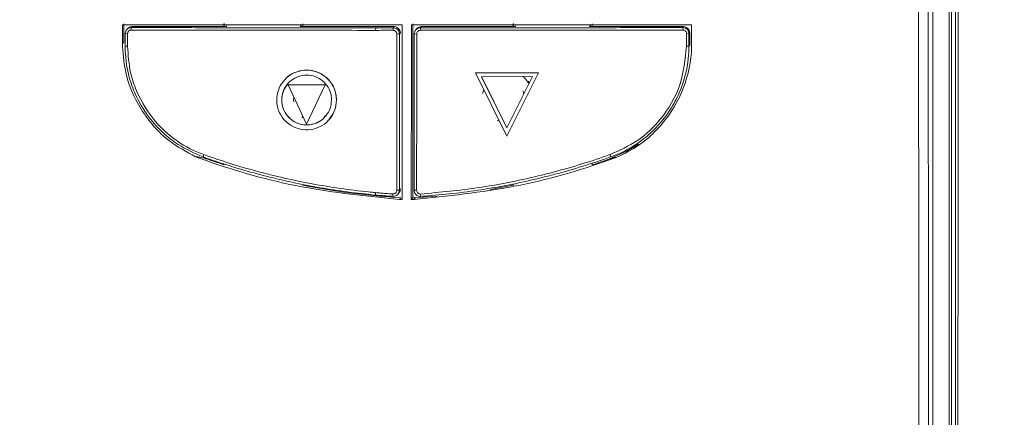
# Model space of a CAD drawing. Header units: millimetres. Extents: x 240 to 2023, y 154 to 1434.
# Tile 42 of 51: x 1115 to 1195, y 945 to 977. Entities that reach past the tile are written whole.
import ezdxf

# ---------------------------------------------------------------- set-up
doc = ezdxf.new("R2010")
doc.units = ezdxf.units.MM
doc.header["$LTSCALE"] = 7.5

msp = doc.modelspace()

# ---------------------------------------------------------------- linework, layer by layer
at = {"color": 7, "linetype": 'Continuous', "lineweight": 15}
for p, q in [((1190.49, 940.694), (1190.49, 1051.46)), ((1190.69, 1051.466), (1190.69, 940.7)), ((1189.183, 949.961), (1189.183, 1025.347)), ((1123.725, 977.07), (1123.725, 975.586)), ((1124.023, 976.668), (1123.956, 976.586)), ((1124.411, 976.852), (1124.344, 976.77)), ((1124.411, 976.852), (1132.01, 976.851)), ((1131.824, 977.068), (1131.824, 976.851)), ((1131.852, 977.093), (1131.852, 976.851)), ((1132.01, 976.851), (1132.055, 976.906)), ((1138.054, 976.904), (1138.01, 976.849)), ((1138.01, 976.849), (1145.609, 976.847)), ((1138.088, 976.849), (1138.088, 976.945)), ((1138.224, 976.849), (1138.224, 977.066)), ((1144.108, 976.748), (1144.105, 976.544)), ((1145.526, 976.547), (1145.528, 976.747)), ((1145.528, 976.747), (1145.609, 976.847)), ((1147.123, 977.064), (1147.123, 962.989)), ((1147.421, 976.662), (1147.34, 976.563)), ((1147.809, 976.847), (1147.728, 976.747)), ((1147.728, 976.747), (1147.729, 976.55)), ((1147.809, 976.847), (1155.408, 976.845)), ((1155.222, 977.062), (1155.222, 976.845)), ((1155.25, 977.088), (1155.25, 976.845)), ((1155.408, 976.845), (1155.453, 976.9)), ((1161.452, 976.899), (1161.407, 976.844)), ((1161.407, 976.844), (1169.007, 976.842)), ((1161.486, 976.844), (1161.486, 976.94)), ((1161.621, 976.844), (1161.621, 977.061)), ((1168.948, 976.77), (1169.007, 976.842)), ((1168.974, 976.556), (1168.948, 976.77)), ((1169.649, 976.993), (1169.649, 976.086)), ((1123.844, 975.268), (1123.845, 976.271)), ((1123.845, 976.271), (1124.041, 976.276)), ((1146.027, 976.247), (1145.821, 976.252)), ((1146.109, 976.347), (1146.027, 976.247)), ((1147.431, 976.252), (1147.228, 976.247)), ((1169.256, 976.275), (1169.449, 976.27)), ((1169.507, 976.342), (1169.449, 976.27)), ((1169.507, 975.34), (1169.507, 976.342)), ((1123.619, 975.487), (1123.725, 975.586)), ((1124.039, 975.273), (1123.844, 975.268)), ((1169.444, 975.268), (1169.247, 975.273)), ((1169.448, 975.268), (1169.507, 975.34)), ((1152.173, 973.095), (1157.277, 973.099)), ((1152.175, 973.097), (1152.173, 973.095)), ((1152.173, 973.095), (1154.723, 967.995)), ((1157.278, 973.1), (1152.175, 973.097)), ((1152.659, 972.795), (1156.791, 972.798)), ((1152.659, 972.795), (1154.723, 968.666)), ((1154.724, 968.667), (1152.66, 972.797)), ((1154.723, 967.995), (1157.277, 973.099)), ((1154.723, 968.666), (1156.791, 972.798)), ((1157.278, 973.1), (1154.724, 967.996)), ((1157.278, 973.1), (1157.277, 973.099)), ((1137.026, 972.15), (1137.024, 972.148)), ((1138.522, 968.946), (1137.024, 972.148)), ((1140.023, 972.146), (1137.024, 972.148)), ((1140.024, 972.148), (1137.026, 972.15)), ((1140.023, 972.146), (1138.522, 968.946)), ((1140.024, 972.148), (1138.523, 968.948)), ((1140.024, 972.148), (1140.023, 972.146)), ((1156.547, 972.349), (1156.446, 972.357)), ((1138.242, 969.475), (1138.131, 969.556)), ((1140.392, 969.378), (1140.394, 969.38)), ((1138.523, 968.948), (1138.522, 968.946)), ((1154.093, 969.207), (1153.946, 969.241)), ((1154.724, 967.996), (1154.723, 967.995)), ((1130.155, 966.301), (1130.204, 966.491)), ((1163.112, 966.301), (1163.062, 966.493)), ((1131.824, 965.746), (1131.824, 965.677)), ((1131.852, 965.711), (1131.824, 965.677)), ((1161.621, 965.67), (1161.621, 965.804)), ((1138.054, 964.091), (1138.054, 964.114)), ((1138.073, 964.097), (1138.074, 964.109)), ((1138.224, 964.016), (1138.224, 964.077)), ((1146.022, 963.607), (1146.109, 963.714)), ((1155.222, 964.112), (1155.222, 964.012)), ((1155.25, 964.047), (1155.222, 964.012)), ((1155.25, 964.118), (1155.25, 964.047)), ((1155.453, 964.163), (1155.453, 964.087)), ((1144.1, 963.417), (1144.084, 963.221)), ((1145.489, 963.109), (1145.501, 963.307)), ((1145.821, 963.607), (1146.022, 963.607)), ((1145.91, 963.292), (1145.997, 963.398)), ((1146.03, 962.872), (1146.133, 962.998)), ((1147.312, 962.998), (1147.21, 962.872)), ((1147.223, 963.607), (1147.421, 963.607)), ((1147.744, 963.304), (1147.755, 963.123)), ((1146.252, 962.861), (1146.03, 962.872)), ((1147.21, 962.872), (1146.988, 962.861)), ((1189.183, 941.385), (1189.183, 949.961))]:
    msp.add_line(p, q, dxfattribs=at)
at = {"color": 106, "linetype": 'Continuous', "lineweight": 15}
msp.add_line((1156.404, 972.414), (1156.506, 972.4), dxfattribs=at)
at = {"color": 7, "linetype": 'Continuous', "lineweight": 15, "flags": 128}
for points in [[(1156.529, 972.229), (1156.195, 972.655), (1156.005, 972.825)], [(1152.745, 971.446), (1152.799, 971.596), (1152.855, 971.718)], [(1156.003, 971.663), (1156.033, 971.596), (1156.1, 971.401)], [(1137.476, 970.754), (1137.468, 970.927), (1137.48, 971.13)], [(1165.378, 967.332), (1164.431, 966.756), (1163.019, 966.138)], [(1155.222, 964.012), (1154.242, 963.826), (1153.357, 963.673)], [(1149.068, 963.128), (1148.308, 963.065), (1147.312, 962.998)]]:
    msp.add_lwpolyline(points, dxfattribs=at)
at = {"color": 7, "linetype": 'Continuous', "lineweight": 15}
for centre, radius, start, end in [((1124.411, 976.353), 0.5, 89.98606, 140.88604), ((1145.609, 976.347), 0.5, 0.00302, 89.9853), ((1147.809, 976.347), 0.5, 89.97905, 140.89315), ((1169.007, 976.342), 0.5, 0.00486, 89.98532), ((1149.569, 1020.909), 58.013, 250.73314, 252.1892), ((1143.93, 1020.82), 57.919, 287.78556, 289.24378), ((1149.567, 1020.901), 58.005, 258.72283, 266.60652), ((1145.609, 963.714), 0.5, 320.8907, 0.00263), ((1146.732, 972.837), 9.857, 272.27071, 273.37376)]:
    msp.add_arc(centre, radius, start, end, dxfattribs=at)
msp.add_ellipse((1145.443, 971.405), major_axis=(41.695, 40.273), ratio=0.12496, start_param=4.629069, end_param=4.632283, dxfattribs=at)
for points, knots in [([(1086.683, 1133.481), (1086.683, 1094.149), (1086.683, 1037.512), (1086.683, 973.259), (1086.683, 947.342), (1086.683, 937.732), (1086.683, 934.741), (1086.683, 931.747), (1086.682, 928.747), (1086.686, 925.701), (1087.933, 922.466), (1090.16, 919.502), (1092.328, 916.146), (1094.544, 912.858), (1096.397, 910.055), (1097.972, 907.736), (1099.249, 905.68), (1101.236, 903.491), (1104.089, 901.972), (1107.042, 901.556), (1109.538, 901.636), (1111.819, 901.617), (1117.217, 901.627), (1125.673, 901.618), (1137.267, 901.622), (1148.877, 901.619), (1160.602, 901.626), (1172.519, 901.601), (1181.453, 901.673), (1187.808, 901.576), (1191.176, 902.787), (1193.761, 905.098), (1195.278, 907.571), (1196.663, 909.603), (1197.958, 911.554), (1199.293, 913.551), (1200.676, 915.628), (1202.136, 917.805), (1203.598, 920.039), (1205.237, 922.323), (1206.57, 925.083), (1207.562, 952.371), (1206.013, 1021.424), (1206.423, 1089.941), (1206.683, 1133.481)], [0, 0, 0, 0, 0.210693, 0.303394, 0.344186, 0.349529, 0.354871, 0.360213, 0.365556, 0.370983, 0.376371, 0.383753, 0.390783, 0.397775, 0.404988, 0.40878, 0.412789, 0.417945, 0.424439, 0.429606, 0.433738, 0.437806, 0.441821, 0.462638, 0.483084, 0.503898, 0.524796, 0.545874, 0.567667, 0.572739, 0.579753, 0.586225, 0.590909, 0.595245, 0.599402, 0.603452, 0.60811, 0.612766, 0.617496, 0.622393, 0.627865, 0.633556, 0.767142, 1, 1, 1, 1]), ([(1204.139, 1132.975), (1204.127, 1117.859), (1204.103, 1087.625), (1204.116, 1042.224), (1204.004, 996.785), (1204.334, 960.315), (1203.878, 937.811), (1204.238, 929.426), (1204.16, 926.402), (1203.137, 923.916), (1201.821, 921.994), (1199.012, 918.041), (1195.829, 913.268), (1192.788, 908.339), (1190.618, 905.733), (1188.297, 904.514), (1183.071, 904.092), (1171.728, 904.548), (1154.144, 904.286), (1134.505, 904.396), (1119.669, 904.294), (1111.24, 904.383), (1107.793, 904.283), (1105.726, 904.396), (1103.542, 905.223), (1101.072, 907.414), (1098.92, 910.846), (1096.249, 915.167), (1093.122, 919.531), (1090.377, 923.289), (1088.982, 927.448), (1089.127, 931.579), (1089.598, 947.582), (1089.129, 975.267), (1089.316, 1014.42), (1089.259, 1053.962), (1089.257, 1093.484), (1089.237, 1119.812), (1089.227, 1132.975)], [0, 0, 0, 0, 0.082469, 0.164937, 0.247406, 0.329874, 0.363611, 0.369672, 0.375674, 0.379842, 0.38409, 0.388344, 0.406253, 0.415289, 0.419902, 0.424528, 0.429085, 0.448203, 0.486447, 0.52469, 0.555112, 0.567209, 0.570564, 0.573901, 0.578426, 0.582953, 0.591628, 0.600328, 0.610631, 0.620907, 0.625421, 0.634229, 0.643078, 0.712831, 0.784598, 0.856365, 0.928182, 1, 1, 1, 1]), ([(1089.37, 1132.986), (1089.378, 1119.823), (1089.396, 1093.495), (1089.416, 1053.97), (1089.406, 1014.432), (1089.465, 975.25), (1089.299, 947.64), (1089.439, 932.385), (1089.337, 929.156), (1089.349, 926.707), (1090.182, 924.233), (1091.72, 922.002), (1093.891, 918.919), (1096.299, 915.206), (1098.719, 911.675), (1100.414, 908.982), (1101.747, 906.963), (1103.622, 905.364), (1105.757, 904.529), (1107.802, 904.466), (1111.238, 904.497), (1119.666, 904.48), (1134.502, 904.529), (1154.144, 904.44), (1171.73, 904.696), (1183.06, 904.242), (1188.254, 904.658), (1190.531, 905.855), (1192.679, 908.435), (1195.699, 913.359), (1199.156, 918.386), (1201.957, 922.548), (1203.205, 924.49), (1203.854, 926.094), (1203.993, 927.778), (1203.949, 929.98), (1203.994, 937.839), (1203.919, 960.293), (1203.959, 996.796), (1203.947, 1042.225), (1203.967, 1087.633), (1203.987, 1117.867), (1203.997, 1132.986)], [0, 0, 0, 0, 0.071874, 0.14376, 0.215583, 0.287419, 0.357232, 0.366043, 0.370461, 0.37486, 0.379286, 0.38442, 0.389567, 0.399852, 0.408528, 0.412874, 0.417209, 0.421647, 0.426086, 0.429388, 0.432729, 0.444836, 0.475287, 0.513561, 0.551847, 0.570983, 0.575461, 0.579998, 0.584525, 0.593569, 0.611495, 0.617739, 0.620915, 0.624066, 0.627042, 0.630039, 0.636072, 0.669839, 0.75237, 0.834919, 0.91745, 1, 1, 1, 1]), ([(1094.357, 895.657), (1094.923, 894.967), (1096.056, 893.587), (1098.098, 892.575), (1100.257, 892.086), (1102.483, 892.064), (1128.612, 892.76), (1156.383, 892.459), (1185.618, 892.027), (1190.684, 891.947), (1194.185, 892.264), (1196.122, 892.873), (1198.454, 894.697), (1200.345, 897.262), (1202.137, 900.171), (1206.216, 906.679), (1210.367, 912.947), (1214.628, 918.88), (1215.862, 920.825), (1216.854, 923.878), (1217.354, 928.035), (1217.299, 933.751), (1216.814, 939.476), (1215.873, 967.717), (1217.126, 1031.904), (1216.817, 1094.157), (1216.629, 1131.997)], [0, 0, 0, 0, 0.007613, 0.015224, 0.019009, 0.026605, 0.03423, 0.244001, 0.264877, 0.285732, 0.287451, 0.295101, 0.302751, 0.312521, 0.322353, 0.332187, 0.37862, 0.386928, 0.395179, 0.398241, 0.414488, 0.430886, 0.447451, 0.463931, 0.674156, 1, 1, 1, 1]), ([(1190.995, 940.612), (1191.005, 959.17), (1191.026, 996.24), (1191.01, 1033.28), (1191.002, 1051.778)], [0, 0, 0, 0, 0.500614, 1, 1, 1, 1]), ([(1191.209, 1051.787), (1191.217, 1033.288), (1191.226, 1012.414), (1191.222, 982.023), (1191.217, 963.467), (1191.207, 947.285), (1191.202, 940.614)], [0, 0, 0, 0, 0.499383, 0.563513, 0.820037, 1, 1, 1, 1]), ([(1188.049, 941.016), (1188.043, 948.123), (1188.024, 969.604), (1188.018, 1005.452), (1188.045, 1034.171), (1188.058, 1048.53)], [0, 0, 0, 0, 0.198219, 0.599111, 1, 1, 1, 1]), ([(1188.839, 1048.48), (1188.826, 1034.127), (1188.799, 1005.419), (1188.805, 969.488), (1188.824, 947.918), (1188.83, 940.717)], [0, 0, 0, 0, 0.39981, 0.799621, 1, 1, 1, 1]), ([(1123.619, 975.487), (1123.619, 975.857), (1123.62, 976.36), (1123.62, 976.863), (1123.62, 976.996)], [0, 0, 0, 0, 0.735073, 1, 1, 1, 1]), ([(1123.62, 976.996), (1127.387, 976.991), (1134.911, 976.98), (1142.478, 976.978), (1146.257, 976.977)], [0, 0, 0, 0, 0.500554, 1, 1, 1, 1]), ([(1124.344, 976.77), (1124.293, 976.766), (1124.187, 976.756), (1124.039, 976.678), (1123.922, 976.555), (1123.855, 976.411), (1123.848, 976.313), (1123.845, 976.271)], [0, 0, 0, 0, 0.193981, 0.409254, 0.624348, 0.838923, 1, 1, 1, 1]), ([(1124.319, 976.566), (1124.289, 976.563), (1124.227, 976.556), (1124.145, 976.508), (1124.081, 976.437), (1124.046, 976.355), (1124.042, 976.3), (1124.041, 976.276)], [0, 0, 0, 0, 0.207089, 0.413632, 0.628778, 0.840641, 1, 1, 1, 1]), ([(1124.344, 976.77), (1124.34, 976.736), (1124.332, 976.668), (1124.323, 976.601), (1124.319, 976.567)], [0, 0, 0, 0, 0.5000184, 1, 1, 1, 1]), ([(1124.319, 976.566), (1124.511, 976.566), (1125.469, 976.565), (1129.499, 976.558), (1135.901, 976.547), (1141.547, 976.545), (1144.105, 976.544)], [0, 0, 0, 0, 0.02919, 0.145951, 0.613129, 1, 1, 1, 1]), ([(1124.344, 976.77), (1124.536, 976.77), (1125.494, 976.768), (1127.221, 976.764), (1130.295, 976.759), (1133.374, 976.755), (1136.456, 976.752), (1138.77, 976.75), (1141.32, 976.749), (1143.1, 976.748), (1144.108, 976.748)], [0, 0, 0, 0, 0.029221, 0.146102, 0.262985, 0.496764, 0.613646, 0.730529, 0.847411, 1, 1, 1, 1]), ([(1144.105, 976.544), (1144.297, 976.544), (1144.631, 976.545), (1145.104, 976.546), (1145.386, 976.546), (1145.526, 976.546)], [0, 0, 0, 0, 0.40643, 0.703214, 1, 1, 1, 1]), ([(1144.108, 976.748), (1144.3, 976.748), (1144.633, 976.747), (1145.106, 976.747), (1145.387, 976.747), (1145.528, 976.747)], [0, 0, 0, 0, 0.406862, 0.703429, 1, 1, 1, 1]), ([(1145.526, 976.546), (1145.559, 976.543), (1145.626, 976.536), (1145.715, 976.486), (1145.78, 976.411), (1145.815, 976.328), (1145.819, 976.274), (1145.82, 976.252)], [0, 0, 0, 0, 0.215677, 0.431302, 0.64727, 0.857812, 1, 1, 1, 1]), ([(1146.027, 976.247), (1146.023, 976.297), (1146.014, 976.404), (1145.936, 976.551), (1145.813, 976.669), (1145.669, 976.737), (1145.57, 976.744), (1145.528, 976.747)], [0, 0, 0, 0, 0.19216, 0.406922, 0.621498, 0.836171, 1, 1, 1, 1]), ([(1146.257, 976.977), (1146.256, 974.62), (1146.255, 969.915), (1146.253, 965.209), (1146.252, 962.861)], [0, 0, 0, 0, 0.501011, 1, 1, 1, 1]), ([(1146.988, 962.861), (1146.989, 965.209), (1146.993, 969.915), (1146.996, 974.62), (1146.998, 976.977)], [0, 0, 0, 0, 0.498993, 1, 1, 1, 1]), ([(1146.998, 976.977), (1150.784, 976.978), (1158.355, 976.979), (1165.885, 976.989), (1169.649, 976.993)], [0, 0, 0, 0, 0.499998, 1, 1, 1, 1]), ([(1147.728, 976.747), (1147.678, 976.743), (1147.571, 976.734), (1147.424, 976.656), (1147.306, 976.533), (1147.238, 976.389), (1147.231, 976.29), (1147.228, 976.247)], [0, 0, 0, 0, 0.1914355, 0.4060342, 0.6206947, 0.8353936, 1, 1, 1, 1]), ([(1147.729, 976.55), (1147.685, 976.544), (1147.598, 976.533), (1147.5, 976.453), (1147.442, 976.355), (1147.435, 976.286), (1147.431, 976.252)], [0, 0, 0, 0, 0.2795158, 0.5593237, 0.7797694, 1, 1, 1, 1]), ([(1147.728, 976.747), (1147.931, 976.747), (1148.948, 976.747), (1151.592, 976.748), (1154.844, 976.75), (1158.094, 976.753), (1160.529, 976.756), (1162.961, 976.759), (1165.769, 976.764), (1167.763, 976.768), (1168.948, 976.77)], [0, 0, 0, 0, 0.028681, 0.143407, 0.372874, 0.4876, 0.602326, 0.717052, 0.831777, 1, 1, 1, 1]), ([(1147.729, 976.55), (1147.932, 976.55), (1148.949, 976.55), (1151.593, 976.55), (1154.845, 976.548), (1158.095, 976.548), (1160.53, 976.548), (1162.963, 976.549), (1165.779, 976.551), (1167.781, 976.554), (1168.974, 976.556)], [0, 0, 0, 0, 0.028649, 0.143246, 0.372454, 0.487051, 0.601648, 0.716245, 0.830843, 1, 1, 1, 1]), ([(1169.449, 976.27), (1169.444, 976.322), (1169.434, 976.43), (1169.354, 976.578), (1169.231, 976.694), (1169.088, 976.76), (1168.99, 976.767), (1168.948, 976.77)], [0, 0, 0, 0, 0.197712, 0.411564, 0.625332, 0.839868, 1, 1, 1, 1]), ([(1168.974, 976.556), (1169.015, 976.551), (1169.097, 976.54), (1169.191, 976.466), (1169.246, 976.373), (1169.253, 976.308), (1169.256, 976.275)], [0, 0, 0, 0, 0.279762, 0.559226, 0.779861, 1, 1, 1, 1]), ([(1124.041, 976.276), (1124.041, 976.175), (1124.04, 975.975), (1124.04, 975.64), (1124.04, 975.406), (1124.039, 975.273)], [0, 0, 0, 0, 0.3004, 0.600813, 1, 1, 1, 1]), ([(1145.82, 976.252), (1145.821, 976.059), (1145.821, 975.096), (1145.82, 972.506), (1145.821, 968.484), (1145.821, 965.232), (1145.821, 963.607)], [0, 0, 0, 0, 0.0457375, 0.2286904, 0.6143225, 1, 1, 1, 1]), ([(1146.027, 976.247), (1146.027, 976.054), (1146.027, 975.091), (1146.026, 973.741), (1146.025, 972.199), (1146.025, 970.657), (1146.024, 969.114), (1146.023, 967.297), (1146.023, 965.59), (1146.023, 964.268), (1146.022, 963.607)], [0, 0, 0, 0, 0.045759, 0.228794, 0.320311, 0.411828, 0.594862, 0.686379, 0.843188, 1, 1, 1, 1]), ([(1147.223, 963.607), (1147.223, 963.8), (1147.223, 964.764), (1147.223, 966.113), (1147.224, 967.655), (1147.224, 969.197), (1147.225, 970.739), (1147.226, 972.557), (1147.226, 974.264), (1147.227, 975.586), (1147.228, 976.247)], [0, 0, 0, 0, 0.045747, 0.228737, 0.320231, 0.411726, 0.594715, 0.686209, 0.843103, 1, 1, 1, 1]), ([(1147.421, 963.607), (1147.422, 965.967), (1147.425, 970.183), (1147.429, 974.398), (1147.431, 976.252)], [0, 0, 0, 0, 0.559997, 1, 1, 1, 1]), ([(1169.649, 976.086), (1169.656, 975.922), (1169.712, 974.634), (1169.311, 972.194), (1167.667, 969.17), (1165.572, 967.235), (1164.08, 966.502), (1163.616, 966.274)], [0, 0, 0, 0, 0.040209, 0.315992, 0.591696, 0.873088, 1, 1, 1, 1]), ([(1169.247, 975.273), (1169.249, 975.46), (1169.252, 975.794), (1169.255, 976.128), (1169.256, 976.275)], [0, 0, 0, 0, 0.559994, 1, 1, 1, 1]), ([(1169.449, 976.27), (1169.448, 976.169), (1169.448, 975.967), (1169.448, 975.633), (1169.448, 975.4), (1169.448, 975.268)], [0, 0, 0, 0, 0.302546, 0.605079, 1, 1, 1, 1]), ([(1129.541, 966.314), (1128.81, 966.709), (1127.064, 967.652), (1124.996, 970.057), (1123.787, 972.885), (1123.666, 974.749), (1123.619, 975.487)], [0, 0, 0, 0, 0.215843, 0.51589, 0.808375, 1, 1, 1, 1]), ([(1123.844, 975.268), (1123.848, 975.067), (1123.867, 974.054), (1124.174, 972.522), (1125.113, 970.303), (1126.435, 968.592), (1128.278, 967.119), (1129.459, 966.604), (1130.155, 966.301)], [0, 0, 0, 0, 0.051714, 0.260191, 0.395714, 0.669696, 0.80553, 1, 1, 1, 1]), ([(1130.204, 966.491), (1130.017, 966.563), (1129.073, 966.922), (1127.751, 967.726), (1126.02, 969.346), (1124.895, 971.138), (1124.168, 973.312), (1124.087, 974.551), (1124.039, 975.273)], [0, 0, 0, 0, 0.052855, 0.265982, 0.401473, 0.675399, 0.81107, 1, 1, 1, 1]), ([(1169.247, 975.273), (1169.139, 974.202), (1168.925, 972.06), (1167.368, 969.443), (1165.367, 967.523), (1163.83, 966.836), (1163.062, 966.493)], [0, 0, 0, 0, 0.2796887, 0.5594718, 0.7797254, 1, 1, 1, 1]), ([(1163.112, 966.301), (1163.301, 966.372), (1164.25, 966.731), (1165.594, 967.537), (1166.975, 968.809), (1167.95, 970.069), (1168.954, 971.941), (1169.413, 973.749), (1169.443, 975.04), (1169.448, 975.268)], [0, 0, 0, 0, 0.051918, 0.261194, 0.397349, 0.533274, 0.668743, 0.941579, 1, 1, 1, 1]), ([(1140.938, 970.907), (1140.91, 970.634), (1140.855, 970.09), (1140.437, 969.361), (1139.82, 968.817), (1139.052, 968.504), (1138.23, 968.462), (1137.436, 968.702), (1136.766, 969.181), (1136.298, 969.865), (1136.073, 970.663), (1136.133, 971.486), (1136.46, 972.249), (1137.015, 972.857), (1137.748, 973.243), (1138.561, 973.374), (1139.373, 973.216), (1140.094, 972.807), (1140.627, 972.178), (1140.9, 971.508), (1140.927, 971.074), (1140.938, 970.907)], [0, 0, 0, 0, 0.053865, 0.107683, 0.162009, 0.214504, 0.269567, 0.322114, 0.376545, 0.430101, 0.483746, 0.538118, 0.590665, 0.645708, 0.698147, 0.752582, 0.805969, 0.859612, 0.913985, 0.966853, 1, 1, 1, 1]), ([(1140.94, 970.908), (1140.902, 971.225), (1140.828, 971.858), (1140.272, 972.665), (1139.474, 973.197), (1138.519, 973.395), (1137.591, 973.187), (1136.933, 972.826), (1136.727, 972.491), (1136.686, 972.424)], [0, 0, 0, 0, 0.160572, 0.32027, 0.479912, 0.640303, 0.800693, 0.960236, 1, 1, 1, 1]), ([(1140.538, 970.907), (1140.515, 970.68), (1140.469, 970.225), (1140.12, 969.617), (1139.606, 969.164), (1138.964, 968.902), (1138.279, 968.867), (1137.616, 969.067), (1137.057, 969.467), (1136.666, 970.038), (1136.478, 970.704), (1136.529, 971.39), (1136.801, 972.027), (1137.264, 972.534), (1137.877, 972.857), (1138.555, 972.966), (1139.233, 972.834), (1139.834, 972.493), (1140.279, 971.968), (1140.506, 971.408), (1140.529, 971.046), (1140.538, 970.907)], [0, 0, 0, 0, 0.053862, 0.107679, 0.162002, 0.214496, 0.269562, 0.322113, 0.376547, 0.430099, 0.483739, 0.538112, 0.590664, 0.645712, 0.69815, 0.752582, 0.805966, 0.85961, 0.913986, 0.966859, 1, 1, 1, 1]), ([(1140.06, 969.649), (1140.024, 969.592), (1139.851, 969.311), (1139.3, 969.01), (1138.527, 968.836), (1137.733, 969.002), (1137.062, 969.446), (1136.615, 970.122), (1136.46, 970.907), (1136.587, 971.648), (1136.87, 972.016), (1136.991, 972.173)], [0, 0, 0, 0, 0.031876, 0.156711, 0.281537, 0.40615, 0.53146, 0.65677, 0.781412, 0.906267, 1, 1, 1, 1]), ([(1140.364, 969.399), (1140.511, 969.586), (1140.857, 970.025), (1140.91, 970.586), (1140.94, 970.908)], [0, 0, 0, 0, 0.425244, 1, 1, 1, 1]), ([(1130.426, 966.145), (1130.42, 966.148), (1130.406, 966.153), (1130.38, 966.161), (1130.321, 966.18), (1130.2, 966.215), (1129.948, 966.273), (1129.746, 966.298), (1129.601, 966.309), (1129.541, 966.314)], [0, 0, 0, 0, 0.0029344, 0.0067564, 0.0138849, 0.0450292, 0.167945, 0.6574879, 1, 1, 1, 1]), ([(1146.03, 962.872), (1143.389, 963.134), (1138.05, 963.664), (1132.603, 965.205), (1129.804, 966.218), (1129.541, 966.314)], [0, 0, 0, 0, 0.469994, 0.950113, 1, 1, 1, 1]), ([(1130.155, 966.301), (1130.335, 966.237), (1131.239, 965.918), (1132.882, 965.389), (1134.73, 964.872), (1136.594, 964.412), (1138.097, 964.088), (1139.97, 963.745), (1141.838, 963.455), (1143.335, 963.299), (1144.084, 963.221)], [0, 0, 0, 0, 0.0402683, 0.2013742, 0.3624804, 0.4430204, 0.604127, 0.6846669, 0.8421998, 1, 1, 1, 1]), ([(1144.1, 963.417), (1143.908, 963.435), (1142.951, 963.527), (1141.234, 963.741), (1139.337, 964.054), (1137.452, 964.424), (1135.954, 964.765), (1134.118, 965.242), (1132.317, 965.763), (1130.909, 966.248), (1130.204, 966.491)], [0, 0, 0, 0, 0.040367, 0.201868, 0.363368, 0.444105, 0.605605, 0.686341, 0.843041, 1, 1, 1, 1]), ([(1163.616, 966.274), (1163.418, 966.203), (1160.719, 965.23), (1155.306, 963.683), (1149.927, 963.144), (1147.21, 962.872)], [0, 0, 0, 0, 0.037647, 0.513708, 1, 1, 1, 1]), ([(1163.062, 966.493), (1162.88, 966.429), (1161.974, 966.109), (1160.325, 965.58), (1158.099, 964.959), (1156.223, 964.516), (1154.334, 964.132), (1151.646, 963.659), (1149.311, 963.447), (1147.744, 963.304)], [0, 0, 0, 0, 0.036828, 0.184167, 0.331507, 0.478848, 0.552506, 0.699847, 1, 1, 1, 1]), ([(1147.756, 963.108), (1147.949, 963.122), (1148.911, 963.191), (1150.639, 963.362), (1152.932, 963.681), (1155.209, 964.093), (1157.09, 964.512), (1158.976, 964.993), (1160.869, 965.532), (1162.364, 966.044), (1163.112, 966.301)], [0, 0, 0, 0, 0.036735, 0.183707, 0.330679, 0.477651, 0.624622, 0.698096, 0.848911, 1, 1, 1, 1]), ([(1163.616, 966.274), (1163.55, 966.27), (1163.472, 966.266), (1163.24, 966.207), (1163.156, 966.183), (1163.12, 966.171), (1163.085, 966.16), (1163.06, 966.152), (1163.044, 966.146), (1163.029, 966.141), (1163.022, 966.139), (1163.019, 966.138)], [0, 0, 0, 0, 0.7893933, 0.9270031, 0.9513657, 0.9757509, 0.9879683, 0.9920624, 0.9961809, 0.9986803, 1, 1, 1, 1]), ([(1144.084, 963.221), (1144.274, 963.204), (1144.603, 963.175), (1145.071, 963.138), (1145.349, 963.118), (1145.489, 963.109)], [0, 0, 0, 0, 0.406097, 0.70304, 1, 1, 1, 1]), ([(1145.501, 963.308), (1145.311, 963.321), (1144.982, 963.343), (1144.515, 963.38), (1144.238, 963.405), (1144.1, 963.417)], [0, 0, 0, 0, 0.4070758, 0.7035269, 1, 1, 1, 1]), ([(1145.489, 963.109), (1145.538, 963.109), (1145.643, 963.111), (1145.795, 963.177), (1145.921, 963.291), (1146.006, 963.44), (1146.017, 963.552), (1146.022, 963.607)], [0, 0, 0, 0, 0.179468, 0.385324, 0.591178, 0.797045, 1, 1, 1, 1]), ([(1145.501, 963.308), (1145.535, 963.309), (1145.603, 963.311), (1145.696, 963.356), (1145.769, 963.428), (1145.813, 963.515), (1145.819, 963.578), (1145.821, 963.607)], [0, 0, 0, 0, 0.206115, 0.412263, 0.618182, 0.82409, 1, 1, 1, 1]), ([(1147.223, 963.607), (1147.227, 963.559), (1147.236, 963.454), (1147.311, 963.307), (1147.433, 963.189), (1147.588, 963.113), (1147.7, 963.11), (1147.756, 963.108)], [0, 0, 0, 0, 0.178368, 0.384221, 0.590054, 0.795897, 1, 1, 1, 1]), ([(1147.421, 963.607), (1147.427, 963.56), (1147.439, 963.468), (1147.527, 963.366), (1147.634, 963.309), (1147.708, 963.306), (1147.744, 963.304)], [0, 0, 0, 0, 0.279498, 0.559055, 0.779513, 1, 1, 1, 1])]:
    msp.add_open_spline(points, degree=3, knots=knots, dxfattribs=at)

doc.saveas('drawing.dxf')
